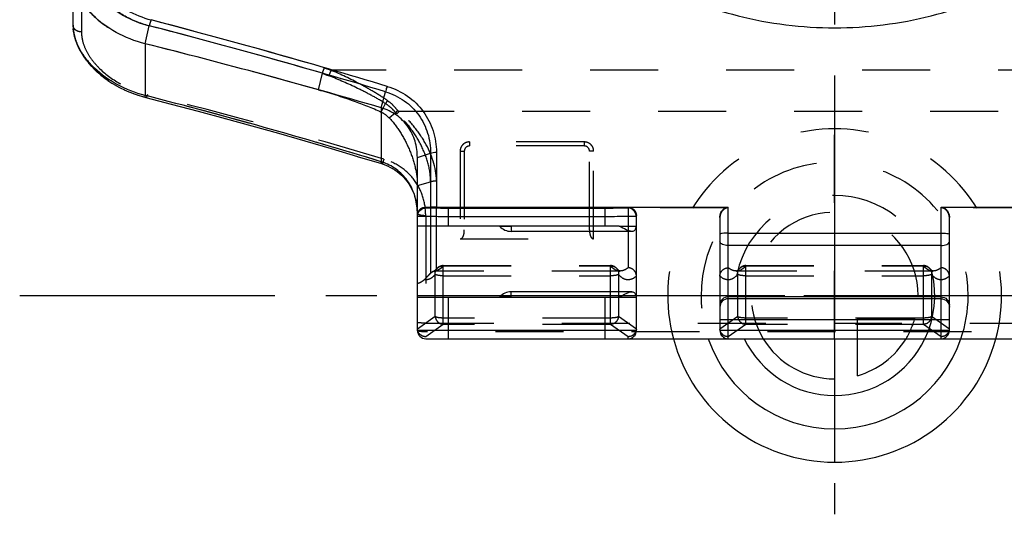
# Model space of a CAD drawing. Header units: millimetres. Extents: x 0 to 1000, y 0 to 1000.
# Tile 1 of 4: x 422 to 516, y 383 to 430. Entities that reach past the tile are written whole.
import ezdxf

# ---------------------------------------------------------------- set-up
doc = ezdxf.new("R2010")
doc.units = ezdxf.units.MM
doc.header["$LTSCALE"] = 65.185185
doc.linetypes.add('CENTER', pattern=[0.6, 0.375, -0.075, 0.075, -0.075])
doc.linetypes.add('HIDDEN', pattern=[0.2, 0.1, -0.1])
for name, color, linetype in [('ACHSEN_S', 7, 'CONTINUOUS'), ('FASEN', 7, 'CONTINUOUS'), ('FLAECHEN', 7, 'CONTINUOUS'), ('KOERPER', 7, 'CONTINUOUS'), ('KONST.EL_MIT_GEO', 7, 'CONTINUOUS'), ('KURVEN', 7, 'CONTINUOUS')]:
    doc.layers.add(name, color=color, linetype=linetype)

msp = doc.modelspace()

# ---------------------------------------------------------------- linework, layer by layer
at = {"layer": 'ACHSEN_S', "color": 40, "linetype": 'CENTER'}
for p, q in [((500, 620.564), (500, 382.9)), ((421.88, 403.9), (578.12, 403.9))]:
    msp.add_line(p, q, dxfattribs=at)
at = {"layer": 'FASEN', "color": 8, "linetype": 'HIDDEN'}
msp.add_line((461.266, 406.019), (460.752, 405.505), dxfattribs=at)
msp.add_arc((275.989, -198.724), 646.381, 74.33574, 75.858574, dxfattribs=at)
at = {"layer": 'FASEN', "color": 7, "linetype": 'Continuous'}
msp.add_arc((277.279, -193.879), 641.367, 73.769216, 75.864564, dxfattribs=at)
at = {"layer": 'FASEN', "color": 8, "linetype": 'HIDDEN'}
for points, knots in [([(427, 434.901), (427, 434.549), (427.088, 433.825), (427.464, 432.764), (428.073, 431.736), (429.206, 430.406), (431.128, 429.008), (432.942, 428.311), (433.91, 428.068)], [0, 0, 0, 0, 0.101651, 0.208767, 0.322974, 0.444996, 0.711745, 1, 1, 1, 1]), ([(450.511, 423.65), (451.636, 423.335), (453.675, 422.695), (455.666, 421.912), (456.545, 421.509)], [0, 0, 0, 0, 0.547041, 1, 1, 1, 1]), ([(456.545, 421.509), (456.617, 421.472), (456.893, 421.314), (457.143, 421.111), (457.308, 420.939)], [0, 0, 0, 0, 0.253373, 1, 1, 1, 1]), ([(457.308, 420.939), (457.712, 420.518), (458.423, 419.566), (459.251, 417.98), (459.832, 416.266), (460, 415.057), (460, 414.454)], [0, 0, 0, 0, 0.244718, 0.493969, 0.747276, 1, 1, 1, 1])]:
    msp.add_open_spline(points, degree=3, knots=knots, dxfattribs=at)
at = {"layer": 'FASEN', "color": 7, "linetype": 'Continuous'}
for points, knots in [([(433.91, 428.068), (432.94, 428.312), (431.125, 429.009), (429.203, 430.41), (428.071, 431.739), (427.463, 432.766), (427.088, 433.825), (427, 434.549), (427, 434.901)], [0, 0, 0, 0, 0.288918, 0.555418, 0.677384, 0.791389, 0.898385, 1, 1, 1, 1]), ([(460, 417.139), (460, 417.665), (459.857, 418.72), (459.168, 420.162), (458.03, 421.301), (457.057, 421.77), (456.545, 421.926)], [0, 0, 0, 0, 0.249826, 0.497215, 0.746095, 1, 1, 1, 1])]:
    msp.add_open_spline(points, degree=3, knots=knots, dxfattribs=at)
at = {"layer": 'FLAECHEN', "color": 8, "linetype": 'HIDDEN'}
for p, q in [((479.423, 406.253), (461.831, 406.253)), ((509.423, 406.253), (490.577, 406.253))]:
    msp.add_line(p, q, dxfattribs=at)
at = {"layer": 'KOERPER', "color": 40, "linetype": 'CENTER'}
msp.add_line((500, 466.4), (500, 429.778), dxfattribs=at)
at = {"layer": 'KOERPER', "color": 8, "linetype": 'HIDDEN'}
for p, q in [((467.882, 410.553), (469, 410.553)), ((469, 403.753), (467.882, 403.753))]:
    msp.add_line(p, q, dxfattribs=at)
at = {"layer": 'KOERPER', "color": 7, "linetype": 'Continuous'}
for p, q in [((469, 410.553), (469, 410.053)), ((480.565, 410.053), (469, 410.053)), ((480.565, 404.253), (469, 404.253)), ((469, 403.753), (469, 404.253))]:
    msp.add_line(p, q, dxfattribs=at)
for centre, start, end in [((469, 411.553), 221.81031, 270), ((469, 402.753), 90, 138.18969)]:
    msp.add_arc(centre, 1.5, start, end, dxfattribs=at)
at = {"layer": 'KONST.EL_MIT_GEO', "color": 8, "linetype": 'HIDDEN'}
for p, q in [((427.8, 435.4), (427.8, 429.197)), ((427.004, 429.666), (427.004, 429.662)), ((450.511, 423.65), (450.904, 425.237)), ((548.272, 425.525), (451.728, 425.525)), ((436.383, 422.285), (436.399, 422.281)), ((456.545, 421.509), (456.941, 422.327)), ((438.979, 421.597), (438.994, 421.593)), ((457.308, 420.939), (457.901, 421.46)), ((541.765, 421.547), (458.235, 421.547)), ((441.559, 420.9), (441.574, 420.896)), ((444.125, 420.192), (444.14, 420.188)), ((446.676, 419.474), (446.691, 419.47)), ((449.211, 418.746), (449.227, 418.742)), ((476, 418.64), (465, 418.64)), ((465, 418.64), (465, 418.253)), ((476, 418.253), (465, 418.253)), ((476, 418.64), (476, 418.253)), ((451.732, 418.008), (451.747, 418.004)), ((454.237, 417.261), (454.244, 417.259)), ((464.1, 417.769), (464.1, 409.341)), ((464.5, 417.753), (464.5, 410.201)), ((476.5, 410.201), (476.5, 417.753)), ((476.9, 409.341), (476.9, 417.769)), ((456.629, 416.533), (456.643, 416.529)), ((456.876, 416.446), (456.891, 416.441)), ((457.12, 416.346), (457.134, 416.34)), ((457.36, 416.233), (457.373, 416.226)), ((457.594, 416.107), (457.607, 416.099)), ((457.821, 415.967), (457.834, 415.959)), ((458.042, 415.815), (458.054, 415.806)), ((458.254, 415.649), (458.265, 415.64)), ((458.457, 415.471), (458.468, 415.461)), ((458.651, 415.281), (458.661, 415.27)), ((458.834, 415.079), (458.843, 415.067)), ((459.006, 414.865), (459.014, 414.853)), ((459.166, 414.639), (459.174, 414.627)), ((459.313, 414.403), (459.32, 414.391)), ((460, 414.454), (461.266, 414.81)), ((459.447, 414.157), (459.454, 414.144)), ((459.568, 413.901), (459.574, 413.888)), ((459.674, 413.637), (459.679, 413.623)), ((459.766, 413.363), (459.771, 413.349)), ((459.844, 413.082), (459.847, 413.068)), ((459.906, 412.794), (459.908, 412.779)), ((459.952, 412.499), (459.954, 412.484)), ((459.983, 412.199), (459.984, 412.184)), ((459.998, 411.894), (459.999, 411.879)), ((460.8, 411.561), (460.8, 399.753)), ((461.266, 412.377), (461.266, 406.019)), ((461.831, 406.253), (461.831, 412.373)), ((489.8, 412.315), (480.2, 412.315)), ((480.2, 412.305), (480.2, 406.565)), ((519.8, 412.315), (510.2, 412.315)), ((479.359, 410.553), (480.968, 410.553)), ((464.1, 409.341), (476.9, 409.341)), ((461.717, 401.873), (461.717, 405.927)), ((461.873, 406.483), (461.873, 406.484)), ((462.489, 406.774), (478.51, 406.774)), ((462.489, 401.131), (462.489, 406.774)), ((462.489, 406.742), (478.51, 406.742)), ((478.51, 401.131), (478.51, 406.774)), ((479.127, 406.483), (479.128, 406.482)), ((479.283, 405.927), (479.283, 401.873)), ((479.327, 406.293), (479.29, 406.32)), ((479.408, 406.254), (479.407, 406.255)), ((479.423, 406.253), (479.417, 406.253)), ((479.423, 406.253), (479.417, 406.253)), ((490.583, 406.253), (490.577, 406.253)), ((490.583, 406.253), (490.577, 406.253)), ((490.717, 401.873), (490.717, 405.927)), ((490.872, 406.483), (490.873, 406.483)), ((491.489, 406.774), (508.51, 406.774)), ((491.489, 401.131), (491.489, 406.774)), ((491.49, 406.742), (508.51, 406.742)), ((508.51, 401.131), (508.51, 406.774)), ((509.127, 406.483), (509.128, 406.482)), ((509.283, 405.927), (509.283, 401.873)), ((509.327, 406.293), (509.29, 406.32)), ((509.408, 406.254), (509.407, 406.255)), ((509.423, 406.253), (509.417, 406.253)), ((509.423, 406.253), (509.417, 406.253)), ((462.489, 405.794), (478.51, 405.794)), ((491.489, 405.794), (508.51, 405.794)), ((460, 403.9), (540, 403.9)), ((479.359, 403.753), (480.968, 403.753)), ((461.717, 401.873), (460.004, 400.667)), ((460.8, 401.253), (539.2, 401.253)), ((478.51, 401.739), (462.489, 401.739)), ((480.996, 400.667), (479.283, 401.873)), ((490.717, 401.873), (489.004, 400.667)), ((508.51, 401.739), (491.489, 401.739)), ((510.996, 400.667), (509.283, 401.873)), ((462.489, 401.131), (460.8, 399.942)), ((539.2, 400.414), (460.8, 400.414)), ((478.51, 401.131), (462.489, 401.131)), ((480.2, 399.942), (478.51, 401.131)), ((491.489, 401.131), (489.8, 399.942)), ((508.51, 401.131), (491.489, 401.131)), ((510.2, 399.942), (508.51, 401.131)), ((480.2, 399.753), (480.2, 399.942))]:
    msp.add_line(p, q, dxfattribs=at)
at = {"layer": 'KONST.EL_MIT_GEO', "color": 7, "linetype": 'Continuous'}
for p, q in [((427, 429.84), (427, 434.901)), ((427, 429.84), (427.004, 429.655)), ((427.004, 429.662), (427.029, 429.342)), ((433.91, 428.069), (434.301, 429.789)), ((427.027, 429.353), (427.076, 429.026)), ((427.074, 429.037), (427.146, 428.707)), ((427.143, 428.719), (427.238, 428.388)), ((427.234, 428.4), (427.353, 428.068)), ((427.348, 428.08), (427.49, 427.749)), ((427.484, 427.761), (427.649, 427.432)), ((433.91, 428.069), (433.91, 423.106)), ((427.643, 427.443), (427.829, 427.116)), ((427.822, 427.127), (428.031, 426.804)), ((428.023, 426.815), (428.254, 426.495)), ((428.246, 426.506), (428.497, 426.192)), ((428.488, 426.203), (428.761, 425.894)), ((428.751, 425.905), (429.044, 425.604)), ((429.033, 425.614), (429.346, 425.321)), ((429.334, 425.331), (429.666, 425.047)), ((429.654, 425.057), (430.003, 424.783)), ((429.991, 424.792), (430.357, 424.529)), ((430.344, 424.538), (430.727, 424.287)), ((430.714, 424.296), (431.112, 424.058)), ((431.099, 424.066), (431.511, 423.842)), ((431.497, 423.849), (431.924, 423.64)), ((431.909, 423.647), (432.348, 423.453)), ((432.333, 423.459), (432.783, 423.282)), ((432.768, 423.287), (433.229, 423.127)), ((433.213, 423.132), (433.683, 422.989)), ((433.667, 422.993), (433.958, 422.914)), ((434.002, 423.083), (433.91, 423.106)), ((456.545, 421.926), (456.938, 423.462)), ((456.545, 421.926), (456.545, 416.738)), ((454.244, 417.259), (456.558, 416.556)), ((460, 417.139), (461.266, 417.558)), ((461.266, 417.558), (461.266, 412.377)), ((461.831, 417.651), (461.831, 412.373)), ((460, 400.553), (460, 417.139)), ((460.8, 412.305), (460.8, 412.385)), ((460.8, 412.385), (461.266, 412.377)), ((461.831, 412.373), (489.8, 412.373)), ((478, 412.267), (463, 412.267)), ((463, 410.553), (463, 412.267)), ((478, 410.553), (478, 412.267)), ((480.2, 412.373), (480.2, 412.305)), ((481, 400.553), (481, 411.582)), ((489.8, 399.753), (489.8, 412.373)), ((510.2, 412.373), (538.169, 412.373)), ((510.2, 399.753), (510.2, 412.373)), ((478, 411.467), (463, 411.467)), ((489, 411.404), (489, 400.553)), ((511, 400.553), (511, 411.404)), ((479.359, 410.553), (460, 410.553)), ((481, 410.553), (480.968, 410.553)), ((489.8, 409.889), (510.2, 409.889)), ((510.2, 408.694), (489.8, 408.694)), ((460, 403.753), (479.359, 403.753)), ((463, 399.753), (463, 403.753)), ((478, 399.753), (478, 403.753)), ((480.968, 403.753), (481, 403.753)), ((510.2, 403.766), (489.8, 403.766)), ((510.2, 403.585), (489.8, 403.585)), ((489, 401.592), (511, 401.592)), ((481, 400.553), (460, 400.553)), ((511, 400.553), (489, 400.553)), ((460.8, 399.753), (539.2, 399.753))]:
    msp.add_line(p, q, dxfattribs=at)
for points in [[(433.958, 422.914), (436.399, 422.281), (438.994, 421.593), (441.574, 420.896), (444.14, 420.188), (446.691, 419.47), (449.227, 418.742), (451.747, 418.004), (454.252, 417.256)], [(456.558, 416.556), (456.643, 416.529), (456.891, 416.441), (457.134, 416.34), (457.373, 416.226), (457.607, 416.099), (457.834, 415.959), (458.054, 415.806), (458.265, 415.64), (458.468, 415.461), (458.661, 415.27), (458.843, 415.067), (459.014, 414.853), (459.174, 414.627), (459.32, 414.391), (459.454, 414.144), (459.574, 413.888), (459.679, 413.623), (459.771, 413.349), (459.847, 413.068), (459.908, 412.779), (459.954, 412.484), (459.984, 412.184), (459.999, 411.879), (460, 411.756)]]:
    msp.add_lwpolyline(points, dxfattribs=at)
at = {"layer": 'KONST.EL_MIT_GEO', "color": 8, "linetype": 'HIDDEN'}
for points in [[(461.668, 406.29), (461.663, 406.287), (461.641, 406.274), (461.623, 406.265), (461.609, 406.259), (461.601, 406.257)], [(461.873, 406.484), (461.838, 406.443), (461.806, 406.408), (461.776, 406.378), (461.748, 406.352), (461.721, 406.329), (461.696, 406.31), (461.673, 406.294), (461.668, 406.29)], [(479.29, 406.32), (479.248, 406.356), (479.202, 406.4), (479.152, 406.455), (479.128, 406.483)], [(479.408, 406.254), (479.401, 406.256), (479.383, 406.262), (479.358, 406.274), (479.327, 406.293)], [(479.423, 406.253), (479.422, 406.253), (479.418, 406.253), (479.413, 406.254), (479.408, 406.254)], [(490.593, 406.255), (490.587, 406.254), (490.583, 406.253), (490.578, 406.253), (490.577, 406.253)], [(490.872, 406.483), (490.851, 406.458), (490.801, 406.403), (490.754, 406.357), (490.712, 406.322), (490.674, 406.294), (490.643, 406.275), (490.618, 406.263), (490.599, 406.256), (490.592, 406.254)], [(509.29, 406.32), (509.248, 406.356), (509.202, 406.4), (509.152, 406.455), (509.128, 406.483)], [(509.408, 406.254), (509.401, 406.256), (509.383, 406.262), (509.358, 406.274), (509.327, 406.293)], [(509.423, 406.253), (509.422, 406.253), (509.418, 406.253), (509.413, 406.254), (509.408, 406.254)]]:
    msp.add_lwpolyline(points, dxfattribs=at)
at = {"layer": 'KONST.EL_MIT_GEO', "color": 7, "linetype": 'Continuous'}
for centre, radius, start, end in [((430.977, 429.841), 3.977, 180.01389, 183.57329), ((431.093, 429.848), 4.093, 183.56333, 184.90306), ((277.256, -175.727), 625.55, 73.307238, 75.460283), ((279.119, -164.338), 614.649, 73.167381, 75.359006), ((307.194, -70.674), 509.78, 72.96407, 75.59648), ((455.036, 411.958), 5.012, 69.56337, 72.47224), ((460.8, 400.553), 0.8, 180, 270), ((480.2, 400.553), 0.8, 270, 360), ((489.8, 400.553), 0.8, 180, 270), ((510.2, 400.553), 0.8, 270, 360)]:
    msp.add_arc(centre, radius, start, end, dxfattribs=at)
at = {"layer": 'KONST.EL_MIT_GEO', "color": 8, "linetype": 'HIDDEN'}
for centre, radius, start, end in [((277.072, -176.447), 626.293, 73.885554, 75.460554), ((278.94, -165.03), 615.364, 73.753774, 75.359164), ((465.231, 462.447), 39.313, 248.93141, 249.91171), ((467.07, 464.489), 42.451, 247.61545, 248.50964), ((305.584, -76.396), 515.723, 72.97922, 75.59179), ((306.309, -87.086), 526.057, 73.37784, 75.9345), ((307.94, -81.143), 519.895, 73.36268, 75.94966), ((454.856, 419.062), 3.874, 47.80605, 57.4335), ((454.747, 419.172), 4.182, 45.76718, 55.05286), ((456.609, 419.689), 2.193, 49.2379, 53.89056), ((456.442, 419.758), 2.533, 44.9305, 48.82969), ((465, 417.753), 0.5, 90.00078, 180.00237), ((476, 417.753), 0.5, 359.99755, 89.99917), ((453.675, 411.756), 6.325, 359.99881, 1.33198), ((461.831, 405.453), 0.8, 90, 135), ((461.824, 405.484), 0.804, 89.47921, 106.11551), ((461.562, 407.246), 0.995, 285.72977, 288.47753), ((462.489, 405.974), 0.8, 90, 140.45336), ((462.409, 406.04), 0.696, 136.16687, 140.45682), ((460.849, 408.187), 2.187, 316.18948, 318.62362), ((478.51, 405.974), 0.8, 39.42895, 90), ((478.56, 405.883), 0.86, 88.41238, 93.30798), ((480.073, 408.116), 2.081, 221.32396, 226.03953), ((479.475, 407.344), 1.099, 244.0262, 247.96957), ((478.592, 406.042), 0.694, 39.51763, 44.30447), ((479.424, 407.185), 0.932, 258.91681, 265.31756), ((479.423, 407.18), 0.927, 265.33326, 269.65412), ((490.577, 407.182), 0.929, 270.35626, 281.07936), ((490.567, 407.228), 0.976, 281.13036, 288.88582), ((491.489, 405.974), 0.8, 90, 140.45959), ((490.535, 407.321), 1.075, 288.91644, 296.17568), ((489.923, 408.119), 2.087, 314.0347, 318.67449), ((508.51, 405.974), 0.8, 39.42895, 90), ((508.56, 405.883), 0.86, 88.41238, 93.30798), ((510.073, 408.116), 2.081, 221.32396, 226.03953), ((509.475, 407.344), 1.099, 244.0262, 247.96957), ((508.592, 406.042), 0.694, 39.51763, 44.30447), ((509.424, 407.185), 0.932, 258.91681, 265.31756), ((509.423, 407.18), 0.927, 265.33326, 269.65412)]:
    msp.add_arc(centre, radius, start, end, dxfattribs=at)
for centre, major_axis, start_param, end_param in [((460.8, 401.313), (0.631, 0.965), -3.803685, -3.702383), ((480.2, 401.313), (-0.631, 0.965), -2.580802, -2.4795), ((489.8, 401.313), (0.631, 0.965), -3.803685, -3.702383), ((510.2, 401.313), (-0.631, 0.965), -2.580802, -2.4795)]:
    msp.add_ellipse(centre, major_axis=major_axis, ratio=0.509751, start_param=start_param, end_param=end_param, dxfattribs=at)
at = {"layer": 'KONST.EL_MIT_GEO', "color": 7, "linetype": 'Continuous'}
for points, knots in [([(428.831, 436.064), (428.835, 435.481), (429.153, 434.224), (430.348, 432.558), (432.172, 431.166), (433.673, 430.563), (434.479, 430.352)], [0, 0, 0, 0, 0.204678, 0.439917, 0.707514, 1, 1, 1, 1]), ([(428.266, 435.882), (428.264, 435.257), (428.599, 433.909), (429.882, 432.129), (431.837, 430.651), (433.441, 430.012), (434.301, 429.789)], [0, 0, 0, 0, 0.205046, 0.440607, 0.708199, 1, 1, 1, 1]), ([(482.463, 433.952), (485.076, 432.564), (490.799, 430.351), (500, 429.205), (509.201, 430.351), (514.924, 432.564), (517.537, 433.952)], [0, 0, 0, 0, 0.243765, 0.499999, 0.756233, 1, 1, 1, 1]), ([(433.91, 423.106), (432.979, 423.345), (431.232, 424.018), (429.365, 425.339), (428.23, 426.583), (427.423, 427.8), (427.072, 428.83), (427.015, 429.498)], [0, 0, 0, 0, 0.290532, 0.559357, 0.682721, 0.797349, 1, 1, 1, 1]), ([(434.479, 430.352), (434.462, 430.312), (434.39, 430.128), (434.335, 429.938), (434.301, 429.789)], [0, 0, 0, 0, 0.225558, 1, 1, 1, 1]), ([(457.102, 423.978), (457.087, 423.938), (457.025, 423.768), (456.973, 423.595), (456.939, 423.462)], [0, 0, 0, 0, 0.237592, 1, 1, 1, 1]), ([(457.108, 423.976), (457.8, 423.768), (459.11, 423.142), (460.653, 421.639), (461.607, 419.741), (461.822, 418.346), (461.831, 417.651)], [0, 0, 0, 0, 0.257012, 0.506593, 0.752541, 1, 1, 1, 1]), ([(433.958, 422.914), (433.936, 422.92), (433.908, 422.999), (433.909, 423.061), (433.91, 423.106)], [0, 0, 0, 0, 0.329229, 1, 1, 1, 1]), ([(456.939, 423.462), (457.58, 423.269), (458.795, 422.685), (460.219, 421.28), (461.087, 419.505), (461.268, 418.205), (461.266, 417.558)], [0, 0, 0, 0, 0.25651, 0.505975, 0.75214, 1, 1, 1, 1]), ([(461.266, 417.558), (461.347, 417.595), (461.537, 417.641), (461.729, 417.651), (461.831, 417.651)], [0, 0, 0, 0, 0.467115, 1, 1, 1, 1]), ([(456.558, 416.556), (456.551, 416.558), (456.54, 416.577), (456.534, 416.638), (456.539, 416.695), (456.545, 416.738)], [0, 0, 0, 0, 0.110279, 0.306839, 1, 1, 1, 1]), ([(459.998, 411.903), (459.986, 412.411), (459.839, 413.426), (459.205, 414.828), (458.167, 415.971), (457.264, 416.477), (456.786, 416.655)], [0, 0, 0, 0, 0.25079, 0.49933, 0.748092, 1, 1, 1, 1]), ([(460, 411.597), (460, 411.718), (460.054, 411.952), (460.264, 412.216), (460.527, 412.36), (460.712, 412.387), (460.8, 412.385)], [0, 0, 0, 0, 0.291729, 0.557388, 0.788621, 1, 1, 1, 1]), ([(460, 411.505), (460, 411.709), (460.171, 412.134), (460.596, 412.305), (460.8, 412.305)], [0, 0, 0, 0, 0.499973, 1, 1, 1, 1]), ([(463, 412.267), (462.857, 412.267), (462.576, 412.267), (462.169, 412.269), (461.793, 412.273), (461.464, 412.277), (461.225, 412.282), (461.066, 412.287), (460.973, 412.29), (460.903, 412.294), (460.846, 412.296), (460.822, 412.302), (460.8, 412.301), (460.8, 412.305)], [0, 0, 0, 0, 0.194987, 0.382482, 0.555279, 0.706739, 0.831049, 0.881482, 0.923443, 0.956518, 0.980407, 0.994887, 1, 1, 1, 1]), ([(461.831, 412.373), (461.779, 412.373), (461.591, 412.373), (461.402, 412.375), (461.266, 412.377)], [0, 0, 0, 0, 0.277083, 1, 1, 1, 1]), ([(480.2, 412.305), (480.2, 412.301), (480.178, 412.302), (480.154, 412.296), (480.097, 412.294), (480.027, 412.29), (479.934, 412.287), (479.775, 412.282), (479.536, 412.277), (479.207, 412.273), (478.831, 412.269), (478.424, 412.267), (478.143, 412.267), (478, 412.267)], [0, 0, 0, 0, 0.005113, 0.019593, 0.043482, 0.076557, 0.118517, 0.168951, 0.293261, 0.444721, 0.617519, 0.805013, 1, 1, 1, 1]), ([(480.2, 412.373), (480.312, 412.373), (480.533, 412.326), (480.799, 412.137), (480.963, 411.875), (481, 411.678), (481, 411.582)], [0, 0, 0, 0, 0.270719, 0.527167, 0.767984, 1, 1, 1, 1]), ([(481, 411.505), (481, 411.709), (480.829, 412.134), (480.404, 412.305), (480.2, 412.305)], [0, 0, 0, 0, 0.499973, 1, 1, 1, 1]), ([(489, 411.404), (489, 411.513), (489.03, 411.733), (489.172, 412.044), (489.429, 412.3), (489.675, 412.373), (489.8, 412.373)], [0, 0, 0, 0, 0.234964, 0.475432, 0.728975, 1, 1, 1, 1]), ([(510.2, 412.373), (510.325, 412.373), (510.571, 412.3), (510.828, 412.044), (510.97, 411.733), (511, 411.513), (511, 411.404)], [0, 0, 0, 0, 0.271025, 0.524568, 0.765036, 1, 1, 1, 1]), ([(463, 411.467), (462.805, 411.467), (462.422, 411.467), (461.867, 411.469), (461.355, 411.473), (460.964, 411.477), (460.688, 411.481), (460.514, 411.484), (460.363, 411.487), (460.237, 411.49), (460.139, 411.494), (460.073, 411.496), (460.035, 411.499), (460.016, 411.501), (460.007, 411.503), (460, 411.504), (460, 411.505)], [0, 0, 0, 0, 0.195026, 0.382557, 0.555386, 0.706873, 0.772754, 0.831201, 0.88164, 0.923599, 0.956663, 0.980532, 0.988939, 0.994974, 0.998639, 1, 1, 1, 1]), ([(480.898, 411.495), (480.763, 411.489), (480.406, 411.482), (479.44, 411.469), (478.609, 411.467), (478, 411.467)], [0, 0, 0, 0, 0.139236, 0.369799, 1, 1, 1, 1]), ([(481, 411.505), (481, 411.503), (480.987, 411.503), (480.972, 411.499), (480.937, 411.498), (480.913, 411.496), (480.898, 411.495)], [0, 0, 0, 0, 0.067081, 0.255401, 0.566592, 1, 1, 1, 1]), ([(480.565, 410.053), (480.479, 410.053), (480.291, 410.094), (479.884, 410.257), (479.575, 410.43), (479.359, 410.553)], [0, 0, 0, 0, 0.194863, 0.432843, 1, 1, 1, 1]), ([(480.968, 410.553), (480.958, 410.479), (480.934, 410.346), (480.857, 410.173), (480.724, 410.068), (480.618, 410.053), (480.565, 410.053)], [0, 0, 0, 0, 0.315895, 0.565593, 0.776989, 1, 1, 1, 1]), ([(489.8, 409.889), (489.698, 409.889), (489.508, 409.884), (489.262, 409.863), (489.099, 409.833), (489.022, 409.804), (489, 409.783), (489, 409.774)], [0, 0, 0, 0, 0.372571, 0.689707, 0.905501, 0.966834, 1, 1, 1, 1]), ([(510.2, 409.889), (510.302, 409.889), (510.491, 409.884), (510.738, 409.863), (510.901, 409.833), (510.978, 409.804), (511, 409.783), (511, 409.774)], [0, 0, 0, 0, 0.372571, 0.689707, 0.905501, 0.966834, 1, 1, 1, 1]), ([(489.8, 408.694), (489.698, 408.694), (489.501, 408.713), (489.216, 408.786), (489, 408.941), (489, 409.057)], [0, 0, 0, 0, 0.332012, 0.62487, 1, 1, 1, 1]), ([(510.2, 408.694), (510.302, 408.694), (510.499, 408.713), (510.784, 408.786), (511, 408.941), (511, 409.057)], [0, 0, 0, 0, 0.332012, 0.62487, 1, 1, 1, 1]), ([(479.359, 403.753), (479.575, 403.876), (479.884, 404.049), (480.291, 404.212), (480.479, 404.253), (480.565, 404.253)], [0, 0, 0, 0, 0.567173, 0.805144, 1, 1, 1, 1]), ([(480.565, 404.253), (480.618, 404.253), (480.724, 404.238), (480.857, 404.132), (480.934, 403.96), (480.958, 403.827), (480.968, 403.753)], [0, 0, 0, 0, 0.223041, 0.434425, 0.684079, 1, 1, 1, 1]), ([(489.8, 403.766), (489.596, 403.766), (489.171, 403.597), (489, 403.172), (489, 402.969)], [0, 0, 0, 0, 0.500674, 1, 1, 1, 1]), ([(489.8, 403.585), (489.596, 403.585), (489.171, 403.415), (489, 402.991), (489, 402.788)], [0, 0, 0, 0, 0.500674, 1, 1, 1, 1]), ([(510.2, 403.766), (510.404, 403.766), (510.829, 403.597), (511, 403.172), (511, 402.969)], [0, 0, 0, 0, 0.500674, 1, 1, 1, 1]), ([(510.2, 403.585), (510.404, 403.585), (510.829, 403.415), (511, 402.991), (511, 402.788)], [0, 0, 0, 0, 0.500674, 1, 1, 1, 1])]:
    msp.add_open_spline(points, degree=3, knots=knots, dxfattribs=at)
at = {"layer": 'KONST.EL_MIT_GEO', "color": 8, "linetype": 'HIDDEN'}
for points, knots in [([(434.301, 429.789), (433.441, 430.012), (431.837, 430.651), (429.882, 432.129), (428.599, 433.909), (428.264, 435.257), (428.266, 435.882)], [0, 0, 0, 0, 0.291775, 0.559353, 0.794949, 1, 1, 1, 1]), ([(427, 429.84), (427, 429.509), (427.089, 428.819), (427.461, 427.8), (428.066, 426.794), (429.2, 425.474), (431.121, 424.066), (432.937, 423.356), (433.91, 423.106)], [0, 0, 0, 0, 0.096575, 0.200928, 0.314457, 0.437315, 0.70692, 1, 1, 1, 1]), ([(427.8, 429.197), (427.697, 429.197), (427.494, 429.229), (427.23, 429.366), (427.046, 429.578), (427, 429.755), (427, 429.84)], [0, 0, 0, 0, 0.274631, 0.535478, 0.77562, 1, 1, 1, 1]), ([(434.479, 430.352), (434.462, 430.312), (434.39, 430.128), (434.335, 429.938), (434.301, 429.789)], [0, 0, 0, 0, 0.225544, 1, 1, 1, 1]), ([(427.8, 429.197), (427.8, 428.903), (427.884, 428.287), (428.232, 427.379), (428.796, 426.481), (429.848, 425.302), (431.615, 424.052), (433.272, 423.421), (434.157, 423.199)], [0, 0, 0, 0, 0.094796, 0.198154, 0.311478, 0.434719, 0.705784, 1, 1, 1, 1]), ([(450.904, 425.237), (450.915, 425.284), (450.947, 425.374), (451.01, 425.55), (451.06, 425.679), (451.098, 425.761)], [0, 0, 0, 0, 0.256704, 0.514483, 1, 1, 1, 1]), ([(451.728, 425.525), (451.708, 425.484), (451.627, 425.31), (451.561, 425.13), (451.518, 424.99)], [0, 0, 0, 0, 0.236304, 1, 1, 1, 1]), ([(456.941, 422.327), (456.512, 422.597), (455.633, 423.103), (453.837, 424.021), (452.451, 424.622), (451.518, 424.99)], [0, 0, 0, 0, 0.25155, 0.502576, 1, 1, 1, 1]), ([(457.142, 422.6), (456.717, 422.896), (455.844, 423.454), (454.055, 424.464), (452.665, 425.124), (451.728, 425.525)], [0, 0, 0, 0, 0.252361, 0.503753, 1, 1, 1, 1]), ([(433.958, 422.914), (433.936, 422.92), (433.908, 422.999), (433.909, 423.061), (433.91, 423.106)], [0, 0, 0, 0, 0.329227, 1, 1, 1, 1]), ([(434.157, 423.199), (434.126, 423.123), (434.08, 423.026), (434.01, 422.931), (433.971, 422.911), (433.958, 422.914)], [0, 0, 0, 0, 0.683577, 0.884796, 1, 1, 1, 1]), ([(456.941, 422.327), (456.963, 422.343), (457.018, 422.387), (457.077, 422.487), (457.121, 422.561), (457.142, 422.6)], [0, 0, 0, 0, 0.239704, 0.612364, 1, 1, 1, 1]), ([(457.901, 421.46), (457.937, 421.491), (458.004, 421.561), (458.074, 421.628), (458.109, 421.665)], [0, 0, 0, 0, 0.480352, 1, 1, 1, 1]), ([(458.235, 421.547), (458.218, 421.529), (458.156, 421.461), (458.091, 421.396), (458.041, 421.35)], [0, 0, 0, 0, 0.263311, 1, 1, 1, 1]), ([(461.266, 414.81), (461.269, 415.428), (461.072, 416.677), (460.369, 418.425), (459.361, 420.018), (458.511, 420.944), (458.041, 421.35)], [0, 0, 0, 0, 0.247612, 0.49973, 0.75113, 1, 1, 1, 1]), ([(461.831, 414.91), (461.806, 416.19), (461.137, 418.111), (459.668, 420.224), (458.741, 421.147), (458.235, 421.547)], [0, 0, 0, 0, 0.497038, 0.749636, 1, 1, 1, 1]), ([(465, 418.64), (464.885, 418.64), (464.652, 418.596), (464.353, 418.407), (464.149, 418.117), (464.1, 417.884), (464.1, 417.769)], [0, 0, 0, 0, 0.250166, 0.500214, 0.750173, 1, 1, 1, 1]), ([(476.9, 417.769), (476.9, 417.884), (476.851, 418.117), (476.647, 418.407), (476.348, 418.596), (476.115, 418.64), (476, 418.64)], [0, 0, 0, 0, 0.249826, 0.499786, 0.749834, 1, 1, 1, 1]), ([(464.1, 417.769), (464.151, 417.769), (464.225, 417.769), (464.319, 417.767), (464.38, 417.765), (464.428, 417.762), (464.467, 417.76), (464.485, 417.756), (464.5, 417.756), (464.5, 417.753)], [0, 0, 0, 0, 0.381708, 0.554257, 0.705416, 0.829527, 0.922041, 0.979244, 1, 1, 1, 1]), ([(476.9, 417.769), (476.849, 417.769), (476.775, 417.769), (476.681, 417.767), (476.62, 417.765), (476.572, 417.762), (476.533, 417.76), (476.515, 417.756), (476.5, 417.756), (476.5, 417.753)], [0, 0, 0, 0, 0.381708, 0.554257, 0.705416, 0.829527, 0.922041, 0.979244, 1, 1, 1, 1]), ([(456.558, 416.556), (456.551, 416.558), (456.54, 416.577), (456.534, 416.638), (456.539, 416.695), (456.545, 416.738)], [0, 0, 0, 0, 0.110279, 0.306839, 1, 1, 1, 1]), ([(456.792, 416.988), (456.769, 416.926), (456.727, 416.818), (456.66, 416.676), (456.615, 416.597), (456.572, 416.551), (456.558, 416.556)], [0, 0, 0, 0, 0.395168, 0.706198, 0.909479, 1, 1, 1, 1]), ([(456.792, 416.988), (456.769, 416.926), (456.727, 416.818), (456.66, 416.676), (456.615, 416.597), (456.572, 416.551), (456.558, 416.556)], [0, 0, 0, 0, 0.395167, 0.706197, 0.909479, 1, 1, 1, 1]), ([(460.8, 411.561), (460.8, 412.162), (460.63, 413.367), (459.817, 415.005), (458.495, 416.286), (457.378, 416.813), (456.792, 416.988)], [0, 0, 0, 0, 0.249372, 0.49675, 0.745953, 1, 1, 1, 1]), ([(461.266, 414.81), (461.303, 414.833), (461.387, 414.871), (461.527, 414.895), (461.677, 414.904), (461.779, 414.91), (461.831, 414.91)], [0, 0, 0, 0, 0.226317, 0.469621, 0.730057, 1, 1, 1, 1]), ([(460.8, 411.561), (460.698, 411.561), (460.508, 411.57), (460.286, 411.602), (460.14, 411.644), (460.058, 411.678), (460, 411.724), (460, 411.756)], [0, 0, 0, 0, 0.360369, 0.669415, 0.791428, 0.886903, 1, 1, 1, 1]), ([(481, 411.35), (481, 411.462), (480.966, 411.689), (480.813, 412.001), (480.555, 412.246), (480.318, 412.315), (480.2, 412.315)], [0, 0, 0, 0, 0.244612, 0.491597, 0.743289, 1, 1, 1, 1]), ([(489.8, 412.315), (489.682, 412.315), (489.445, 412.246), (489.187, 412.001), (489.034, 411.689), (489, 411.462), (489, 411.35)], [0, 0, 0, 0, 0.256712, 0.508402, 0.755388, 1, 1, 1, 1]), ([(511, 411.35), (511, 411.462), (510.966, 411.689), (510.813, 412.001), (510.555, 412.246), (510.318, 412.315), (510.2, 412.315)], [0, 0, 0, 0, 0.244612, 0.491597, 0.743289, 1, 1, 1, 1]), ([(464.1, 409.341), (464.158, 409.341), (464.26, 409.384), (464.35, 409.493), (464.406, 409.601), (464.457, 409.751), (464.493, 409.952), (464.5, 410.117), (464.5, 410.201)], [0, 0, 0, 0, 0.169076, 0.29357, 0.408532, 0.522123, 0.75462, 1, 1, 1, 1]), ([(476.5, 410.201), (476.5, 410.117), (476.507, 409.952), (476.543, 409.751), (476.594, 409.601), (476.65, 409.493), (476.74, 409.384), (476.842, 409.341), (476.9, 409.341)], [0, 0, 0, 0, 0.245383, 0.477883, 0.591476, 0.70644, 0.830937, 1, 1, 1, 1]), ([(461.266, 406.06), (461.2, 405.995), (461.029, 405.809), (460.865, 405.618), (460.752, 405.505)], [0, 0, 0, 0, 0.366896, 1, 1, 1, 1]), ([(461.717, 405.927), (461.686, 405.891), (461.57, 405.759), (461.437, 405.641), (461.329, 405.571)], [0, 0, 0, 0, 0.271811, 1, 1, 1, 1]), ([(461.717, 405.928), (461.704, 406.026), (461.717, 406.228), (461.811, 406.408), (461.873, 406.483)], [0, 0, 0, 0, 0.504849, 1, 1, 1, 1]), ([(462.489, 405.794), (462.404, 405.794), (462.241, 405.8), (462.017, 405.825), (461.844, 405.864), (461.747, 405.902), (461.717, 405.928)], [0, 0, 0, 0, 0.325138, 0.617353, 0.848535, 1, 1, 1, 1]), ([(462.102, 406.408), (462.083, 406.396), (462.012, 406.355), (461.935, 406.322), (461.877, 406.302)], [0, 0, 0, 0, 0.257984, 1, 1, 1, 1]), ([(461.907, 406.522), (461.98, 406.598), (462.102, 406.678), (462.237, 406.718), (462.272, 406.725)], [0, 0, 0, 0, 0.745929, 1, 1, 1, 1]), ([(462.299, 406.552), (462.283, 406.538), (462.22, 406.486), (462.153, 406.439), (462.102, 406.408)], [0, 0, 0, 0, 0.259307, 1, 1, 1, 1]), ([(479.283, 405.928), (479.253, 405.902), (479.156, 405.864), (478.983, 405.825), (478.759, 405.8), (478.596, 405.794), (478.51, 405.794)], [0, 0, 0, 0, 0.151613, 0.382919, 0.675131, 1, 1, 1, 1]), ([(478.994, 406.355), (478.962, 406.371), (478.83, 406.443), (478.712, 406.538), (478.629, 406.618)], [0, 0, 0, 0, 0.234594, 1, 1, 1, 1]), ([(478.728, 406.725), (478.762, 406.718), (478.895, 406.679), (479.017, 406.6), (479.089, 406.527)], [0, 0, 0, 0, 0.253821, 1, 1, 1, 1]), ([(479.128, 406.482), (479.19, 406.407), (479.283, 406.227), (479.296, 406.026), (479.283, 405.928)], [0, 0, 0, 0, 0.495088, 1, 1, 1, 1]), ([(480.017, 405.425), (479.952, 405.438), (479.665, 405.533), (479.432, 405.747), (479.283, 405.927)], [0, 0, 0, 0, 0.221369, 1, 1, 1, 1]), ([(480.2, 406.565), (480.081, 406.471), (479.839, 406.316), (479.554, 406.253), (479.423, 406.253)], [0, 0, 0, 0, 0.536071, 1, 1, 1, 1]), ([(481, 405.762), (481, 405.865), (480.957, 406.073), (480.778, 406.336), (480.513, 406.515), (480.304, 406.562), (480.2, 406.565)], [0, 0, 0, 0, 0.246965, 0.4971, 0.748909, 1, 1, 1, 1]), ([(489, 405.762), (489, 405.865), (489.043, 406.073), (489.222, 406.336), (489.487, 406.515), (489.696, 406.562), (489.8, 406.565)], [0, 0, 0, 0, 0.246966, 0.497099, 0.748908, 1, 1, 1, 1]), ([(490.577, 406.253), (490.446, 406.253), (490.161, 406.316), (489.919, 406.471), (489.8, 406.565)], [0, 0, 0, 0, 0.463922, 1, 1, 1, 1]), ([(490.717, 405.927), (490.662, 405.861), (490.461, 405.641), (490.191, 405.468), (489.983, 405.425)], [0, 0, 0, 0, 0.28863, 1, 1, 1, 1]), ([(490.717, 405.928), (490.704, 406.026), (490.717, 406.228), (490.81, 406.408), (490.872, 406.483)], [0, 0, 0, 0, 0.504846, 1, 1, 1, 1]), ([(491.489, 405.794), (491.404, 405.794), (491.241, 405.8), (491.017, 405.825), (490.844, 405.864), (490.747, 405.902), (490.717, 405.928)], [0, 0, 0, 0, 0.325138, 0.617353, 0.848535, 1, 1, 1, 1]), ([(490.873, 406.483), (490.945, 406.571), (491.138, 406.713), (491.374, 406.749), (491.489, 406.742)], [0, 0, 0, 0, 0.493788, 1, 1, 1, 1]), ([(491.373, 406.619), (491.344, 406.591), (491.233, 406.491), (491.107, 406.405), (491.009, 406.357)], [0, 0, 0, 0, 0.267449, 1, 1, 1, 1]), ([(509.283, 405.928), (509.253, 405.902), (509.156, 405.864), (508.983, 405.825), (508.759, 405.8), (508.596, 405.794), (508.51, 405.794)], [0, 0, 0, 0, 0.151613, 0.382919, 0.675131, 1, 1, 1, 1]), ([(508.994, 406.355), (508.962, 406.371), (508.83, 406.443), (508.712, 406.538), (508.629, 406.618)], [0, 0, 0, 0, 0.234594, 1, 1, 1, 1]), ([(508.728, 406.725), (508.762, 406.718), (508.895, 406.679), (509.017, 406.6), (509.089, 406.527)], [0, 0, 0, 0, 0.253821, 1, 1, 1, 1]), ([(509.128, 406.482), (509.19, 406.407), (509.283, 406.227), (509.296, 406.026), (509.283, 405.928)], [0, 0, 0, 0, 0.495088, 1, 1, 1, 1]), ([(510.017, 405.425), (509.952, 405.438), (509.665, 405.533), (509.432, 405.747), (509.283, 405.927)], [0, 0, 0, 0, 0.221369, 1, 1, 1, 1]), ([(510.2, 406.565), (510.081, 406.471), (509.839, 406.316), (509.554, 406.253), (509.423, 406.253)], [0, 0, 0, 0, 0.536071, 1, 1, 1, 1]), ([(511, 405.762), (511, 405.865), (510.957, 406.073), (510.778, 406.336), (510.513, 406.515), (510.304, 406.562), (510.2, 406.565)], [0, 0, 0, 0, 0.246965, 0.4971, 0.748909, 1, 1, 1, 1]), ([(460, 405.08), (460.057, 405.089), (460.3, 405.149), (460.518, 405.291), (460.66, 405.418)], [0, 0, 0, 0, 0.232224, 1, 1, 1, 1]), ([(461.329, 405.571), (461.228, 405.506), (461.012, 405.407), (460.772, 405.4), (460.66, 405.418)], [0, 0, 0, 0, 0.514365, 1, 1, 1, 1]), ([(460.752, 405.505), (460.744, 405.497), (460.714, 405.467), (460.684, 405.439), (460.661, 405.418)], [0, 0, 0, 0, 0.265268, 1, 1, 1, 1]), ([(481, 405.763), (480.854, 405.635), (480.616, 405.474), (480.263, 405.397), (480.096, 405.408), (480.017, 405.425)], [0, 0, 0, 0, 0.541142, 0.774413, 1, 1, 1, 1]), ([(489.983, 405.425), (489.904, 405.408), (489.737, 405.397), (489.384, 405.474), (489.146, 405.635), (489, 405.763)], [0, 0, 0, 0, 0.225586, 0.458851, 1, 1, 1, 1]), ([(511, 405.763), (510.854, 405.635), (510.616, 405.474), (510.263, 405.397), (510.096, 405.408), (510.017, 405.425)], [0, 0, 0, 0, 0.541142, 0.774413, 1, 1, 1, 1]), ([(460.8, 401.253), (460.698, 401.253), (460.509, 401.256), (460.286, 401.268), (460.143, 401.282), (460.068, 401.294), (460.026, 401.304), (460, 401.316), (460, 401.323)], [0, 0, 0, 0, 0.379125, 0.700432, 0.823941, 0.916289, 0.974655, 1, 1, 1, 1]), ([(462.489, 401.739), (462.404, 401.739), (462.241, 401.745), (462.017, 401.77), (461.844, 401.809), (461.747, 401.847), (461.717, 401.873)], [0, 0, 0, 0, 0.324869, 0.617081, 0.848387, 1, 1, 1, 1]), ([(461.717, 401.873), (461.736, 401.682), (461.916, 401.306), (462.301, 401.14), (462.489, 401.131)], [0, 0, 0, 0, 0.502853, 1, 1, 1, 1]), ([(479.283, 401.873), (479.253, 401.847), (479.156, 401.809), (478.983, 401.77), (478.759, 401.745), (478.596, 401.739), (478.51, 401.739)], [0, 0, 0, 0, 0.151613, 0.382919, 0.675131, 1, 1, 1, 1]), ([(479.283, 401.873), (479.264, 401.682), (479.084, 401.306), (478.699, 401.14), (478.51, 401.131)], [0, 0, 0, 0, 0.502853, 1, 1, 1, 1]), ([(491.489, 401.739), (491.404, 401.739), (491.241, 401.745), (491.017, 401.77), (490.844, 401.809), (490.747, 401.847), (490.717, 401.873)], [0, 0, 0, 0, 0.324869, 0.617081, 0.848387, 1, 1, 1, 1]), ([(490.717, 401.873), (490.736, 401.682), (490.916, 401.306), (491.301, 401.14), (491.489, 401.131)], [0, 0, 0, 0, 0.502853, 1, 1, 1, 1]), ([(509.283, 401.873), (509.253, 401.847), (509.156, 401.809), (508.983, 401.77), (508.759, 401.745), (508.596, 401.739), (508.51, 401.739)], [0, 0, 0, 0, 0.151613, 0.382919, 0.675131, 1, 1, 1, 1]), ([(509.283, 401.873), (509.264, 401.682), (509.084, 401.306), (508.699, 401.14), (508.51, 401.131)], [0, 0, 0, 0, 0.502853, 1, 1, 1, 1]), ([(460.8, 400.414), (460.698, 400.414), (460.508, 400.42), (460.261, 400.446), (460.099, 400.482), (460.02, 400.518), (460, 400.543), (460, 400.553)], [0, 0, 0, 0, 0.368921, 0.68354, 0.899303, 0.962485, 1, 1, 1, 1]), ([(460.8, 399.942), (460.608, 399.946), (460.215, 400.099), (460.024, 400.477), (460.004, 400.667)], [0, 0, 0, 0, 0.501103, 1, 1, 1, 1]), ([(480.996, 400.667), (480.976, 400.477), (480.785, 400.099), (480.392, 399.946), (480.2, 399.942)], [0, 0, 0, 0, 0.498897, 1, 1, 1, 1]), ([(489.8, 399.942), (489.608, 399.946), (489.215, 400.099), (489.024, 400.477), (489.004, 400.667)], [0, 0, 0, 0, 0.501103, 1, 1, 1, 1]), ([(510.996, 400.667), (510.976, 400.477), (510.785, 400.099), (510.392, 399.946), (510.2, 399.942)], [0, 0, 0, 0, 0.498897, 1, 1, 1, 1])]:
    msp.add_open_spline(points, degree=3, knots=knots, dxfattribs=at)
for points in [[(457.901, 421.46), (457.766, 421.628), (457.618, 421.787), (457.458, 421.932)], [(458.109, 421.665), (457.973, 421.843), (457.824, 422.012), (457.664, 422.168)], [(456.545, 416.738), (456.626, 416.712), (456.706, 416.685), (456.786, 416.655)], [(459.998, 411.903), (459.999, 411.854), (460, 411.805), (460, 411.756)], [(460.004, 411.736), (460.002, 411.742), (460, 411.749), (460, 411.756)], [(460.018, 411.716), (460.012, 411.722), (460.008, 411.728), (460.004, 411.736)], [(461.266, 406.06), (461.358, 406.151), (461.476, 406.221), (461.601, 406.257)], [(462.272, 406.725), (462.343, 406.741), (462.417, 406.746), (462.489, 406.742)], [(462.427, 406.673), (462.386, 406.631), (462.343, 406.59), (462.299, 406.552)], [(478.584, 406.743), (478.632, 406.741), (478.681, 406.736), (478.728, 406.725)], [(479.244, 406.27), (479.183, 406.282), (479.122, 406.301), (479.063, 406.325)], [(508.584, 406.743), (508.632, 406.741), (508.681, 406.736), (508.728, 406.725)], [(509.244, 406.27), (509.183, 406.282), (509.122, 406.301), (509.063, 406.325)]]:
    msp.add_open_spline(points, degree=3, dxfattribs=at)
at = {"layer": 'KURVEN', "color": 8, "linetype": 'HIDDEN'}
for p, q in [((500, 399.752), (500, 419.9)), ((484, 403.9), (516, 403.9)), ((502.2, 401.7), (507.692, 401.7)), ((502.2, 399.753), (502.2, 401.7))]:
    msp.add_line(p, q, dxfattribs=at)
at = {"layer": 'KURVEN', "color": 40, "linetype": 'Continuous'}
for p, q in [((500, 399.752), (500, 387.977)), ((502.2, 396.208), (502.2, 399.753))]:
    msp.add_line(p, q, dxfattribs=at)
at = {"layer": 'KURVEN', "color": 8, "linetype": 'HIDDEN'}
for radius, start, end in [(16, 344.97555, 195.02445), (12.8, 341.0916, 198.9084), (9.6, 334.40283, 205.5975), (8, 0, 211.23076), (8, 328.77366, 344.03799)]:
    msp.add_arc((500, 403.9), radius, start, end, dxfattribs=at)
at = {"layer": 'KURVEN', "color": 40, "linetype": 'Continuous'}
for radius, start, end in [(16, 195.02445, 344.97555), (12.8, 198.9084, 341.0916), (9.6, 205.5975, 334.40283), (8, 211.23076, 270), (8, 285.96201, 328.77366)]:
    msp.add_arc((500, 403.9), radius, start, end, dxfattribs=at)

doc.saveas('drawing.dxf')
